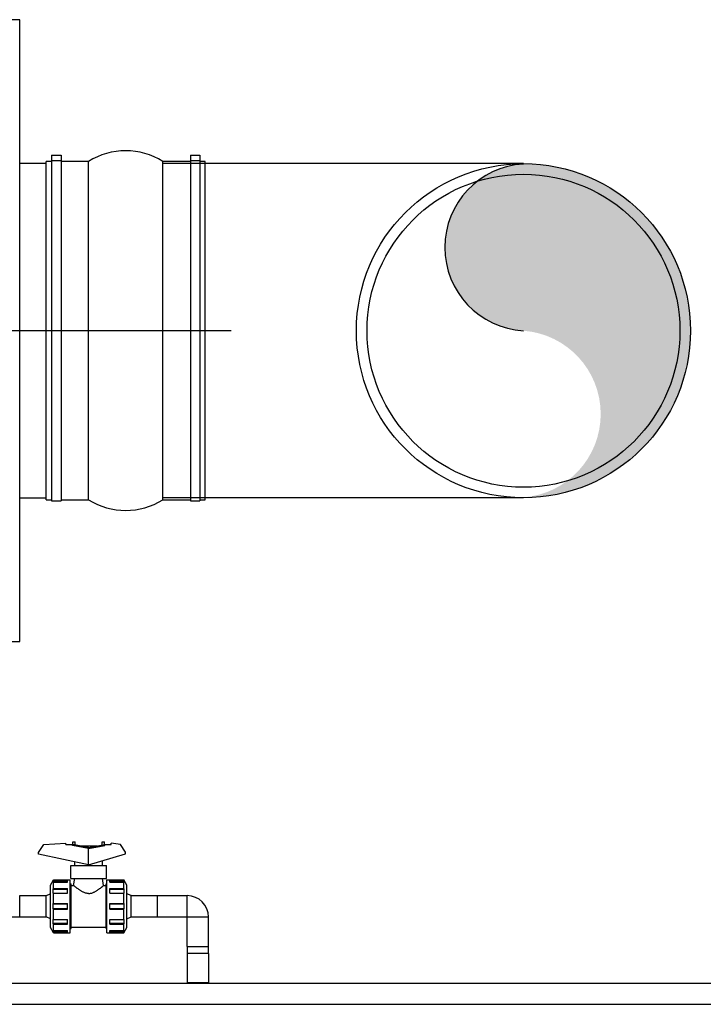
# Model space of a CAD drawing. Header units: metres. Extents: x -270273 to 328371, y -146885 to 591473.
# Tile 229 of 256: x 154802 to 155446, y -8930 to -8002. Entities that reach past the tile are written whole.
import ezdxf

# ---------------------------------------------------------------- set-up
doc = ezdxf.new("R2010")
doc.units = ezdxf.units.M
doc.layers.get('0').update_dxf_attribs({"color": 151})
doc.layers.add('Iv-status-nieuw', color=170, linetype='Continuous')

# ---------------------------------------------------------------- blocks, each defined once
blk = doc.blocks.new('Ventilator 2 A.Z.')
for p, q in [((68399.7, -8940.24), (68389.7, -8940.24)), ((68399.7, -9526.24), (68399.7, -8940.24)), ((68424.7, -9075.74), (68399.7, -9075.74)), ((68424.7, -9392.74), (68424.7, -9073.74)), ((68429.7, -9073.74), (68424.7, -9073.74)), ((68429.7, -9068.05), (68438.7, -9068.05)), ((68429.7, -9068.05), (68429.7, -9073.05)), ((68429.7, -9073.05), (68429.7, -9393.74)), ((68429.7, -9073.05), (68438.7, -9073.05)), ((68438.7, -9068.05), (68438.7, -9073.05)), ((68438.7, -9073.05), (68438.7, -9393.74)), ((68464.7, -9073.74), (68438.7, -9073.74)), ((68464.7, -9392.74), (68464.7, -9073.74)), ((68534.7, -9392.74), (68534.7, -9073.74)), ((68560.7, -9073.74), (68534.7, -9073.74)), ((68560.7, -9068.05), (68569.7, -9068.05)), ((68560.7, -9068.05), (68560.7, -9073.05)), ((68560.7, -9073.05), (68560.7, -9393.74)), ((68560.7, -9073.05), (68569.7, -9073.05)), ((68569.7, -9068.05), (68569.7, -9073.05)), ((68569.7, -9073.05), (68569.7, -9393.74)), ((68574.7, -9073.74), (68569.7, -9073.74)), ((68574.7, -9392.74), (68574.7, -9073.74)), ((67746.63, -9233.24), (68599.15, -9233.24)), ((68399.7, -9390.74), (68424.7, -9390.74)), ((68424.7, -9392.74), (68429.7, -9392.74)), ((68429.7, -9393.74), (68438.7, -9393.74)), ((68438.7, -9392.74), (68464.7, -9392.74)), ((68534.7, -9392.74), (68560.7, -9392.74)), ((68560.7, -9393.74), (68569.7, -9393.74)), ((68569.7, -9392.74), (68574.7, -9392.74)), ((68389.7, -9526.24), (68399.7, -9526.24))]:
    blk.add_line(p, q)
for centre, start, end in [((68499.7, -9129.99), 58.10921, 121.89079), ((68499.7, -9336.49), 238.10921, 301.89079)]:
    blk.add_arc(centre, 66.25, start, end)
blk = doc.blocks.new('Knie 90 PE100 d20')
for p, q in [((64142.95, -6144.89), (64170.85, -6144.89)), ((64142.95, -6164.89), (64142.95, -6144.89)), ((64170.85, -6164.89), (64170.85, -6144.89)), ((64142.95, -6164.89), (64170.85, -6164.89)), ((64170.95, -6164.99), (64190.95, -6164.99)), ((64170.95, -6192.89), (64170.95, -6164.99)), ((64190.95, -6192.89), (64190.95, -6164.99)), ((64170.95, -6192.89), (64190.95, -6192.89))]:
    blk.add_line(p, q)
for radius, start, end in [(20.1, 0, 90), (0.1, 359.99956, 90.00022)]:
    blk.add_arc((64170.85, -6164.99), radius, start, end)
blk = doc.blocks.new('PE SDR11 Afsluiter DN15')
for p, q in [((61428.29, -9195.37), (61430.59, -9195.37)), ((61428.29, -9197.95), (61428.29, -9195.37)), ((61430.59, -9198.36), (61430.59, -9195.37)), ((61455.99, -9195.37), (61458.29, -9195.37)), ((61455.99, -9198.36), (61455.99, -9195.37)), ((61458.29, -9197.95), (61458.29, -9195.37)), ((61396.09, -9205.24), (61401.06, -9197.87)), ((61396.09, -9207.11), (61396.09, -9205.24)), ((61401.06, -9197.87), (61421.73, -9196.57)), ((61421.73, -9197.87), (61421.73, -9196.57)), ((61421.73, -9197.87), (61427.98, -9197.87)), ((61427.98, -9198.87), (61427.98, -9197.87)), ((61443.29, -9201.57), (61427.98, -9198.87)), ((61443.29, -9200.6), (61427.99, -9197.9)), ((61427.99, -9198.87), (61427.99, -9197.9)), ((61435.64, -9199.25), (61450.94, -9199.25)), ((61443.29, -9200.6), (61458.59, -9197.9)), ((61443.29, -9201.57), (61458.6, -9198.87)), ((61443.29, -9216.97), (61443.29, -9200.6)), ((61458.59, -9198.87), (61458.59, -9197.9)), ((61458.6, -9197.87), (61464.7, -9197.87)), ((61458.6, -9198.87), (61458.6, -9197.87)), ((61473.5, -9197.87), (61464.7, -9196.57)), ((61464.7, -9197.87), (61464.7, -9196.57)), ((61478.09, -9204.93), (61473.5, -9197.87)), ((61478.09, -9206.73), (61478.09, -9204.93)), ((61443.29, -9216.97), (61396.09, -9207.11)), ((61430.29, -9217.77), (61430.29, -9214.25)), ((61443.29, -9216.97), (61478.09, -9206.73)), ((61456.29, -9217.77), (61456.29, -9213.14)), ((61426.59, -9217.77), (61459.99, -9217.77)), ((61426.59, -9229.97), (61426.59, -9217.77)), ((61459.99, -9229.97), (61459.99, -9217.77)), ((61407.29, -9236.07), (61410.18, -9231.07)), ((61409.74, -9233), (61409.75, -9232.77)), ((61409.75, -9233.24), (61409.74, -9233)), ((61409.75, -9232.77), (61409.77, -9232.54)), ((61409.77, -9233.47), (61409.75, -9233.24)), ((61409.77, -9232.54), (61409.8, -9232.31)), ((61409.8, -9233.7), (61409.77, -9233.47)), ((61409.8, -9232.31), (61409.87, -9232.19)), ((61409.8, -9232.31), (61423.32, -9232.31)), ((61409.87, -9232.19), (61409.93, -9232.07)), ((61409.87, -9233.63), (61409.93, -9233.56)), ((61409.93, -9232.07), (61409.99, -9231.95)), ((61409.93, -9233.56), (61409.99, -9233.49)), ((61409.99, -9231.95), (61410.05, -9231.83)), ((61409.99, -9233.49), (61410.05, -9233.43)), ((61410.05, -9231.83), (61410.11, -9231.71)), ((61410.05, -9233.43), (61410.11, -9233.36)), ((61410.11, -9231.71), (61410.18, -9231.59)), ((61410.11, -9233.36), (61410.18, -9233.29)), ((61410.18, -9231.07), (61425.99, -9231.07)), ((61410.18, -9231.59), (61410.18, -9231.07)), ((61410.18, -9231.59), (61423.32, -9231.59)), ((61410.18, -9233.29), (61423.32, -9233.29)), ((61410.18, -9239.24), (61410.18, -9233.29)), ((61423.32, -9233.29), (61423.32, -9231.59)), ((61425.99, -9281.07), (61425.99, -9231.07)), ((61426.59, -9229.97), (61459.99, -9229.97)), ((61429.14, -9236.47), (61430.29, -9229.97)), ((61457.44, -9236.47), (61456.29, -9229.97)), ((61460.59, -9231.07), (61476.4, -9231.07)), ((61460.59, -9281.07), (61460.59, -9231.07)), ((61463.26, -9231.59), (61476.4, -9231.59)), ((61463.26, -9233.29), (61463.26, -9231.59)), ((61463.26, -9232.31), (61476.78, -9232.31)), ((61463.26, -9233.29), (61476.4, -9233.29)), ((61479.29, -9236.07), (61476.4, -9231.07)), ((61476.4, -9231.59), (61476.4, -9231.07)), ((61476.47, -9231.71), (61476.4, -9231.59)), ((61476.47, -9233.36), (61476.4, -9233.29)), ((61476.4, -9239.24), (61476.4, -9233.29)), ((61476.53, -9231.83), (61476.47, -9231.71)), ((61476.53, -9233.43), (61476.47, -9233.36)), ((61476.59, -9231.95), (61476.53, -9231.83)), ((61476.59, -9233.49), (61476.53, -9233.43)), ((61476.65, -9232.07), (61476.59, -9231.95)), ((61476.65, -9233.56), (61476.59, -9233.49)), ((61476.72, -9232.19), (61476.65, -9232.07)), ((61476.72, -9233.63), (61476.65, -9233.56)), ((61476.78, -9232.31), (61476.72, -9232.19)), ((61476.81, -9232.54), (61476.78, -9232.31)), ((61476.78, -9233.7), (61476.81, -9233.47)), ((61476.83, -9232.77), (61476.81, -9232.54)), ((61476.81, -9233.47), (61476.83, -9233.24)), ((61476.84, -9233), (61476.83, -9232.77)), ((61476.83, -9233.24), (61476.84, -9233)), ((61407.29, -9276.07), (61407.29, -9236.07)), ((61409.74, -9241.81), (61409.75, -9241.21)), ((61409.75, -9242.42), (61409.74, -9241.81)), ((61409.75, -9241.21), (61409.77, -9240.6)), ((61409.77, -9243.03), (61409.75, -9242.42)), ((61409.77, -9240.6), (61409.8, -9239.99)), ((61409.8, -9233.7), (61409.87, -9233.63)), ((61409.8, -9239.99), (61409.87, -9239.87)), ((61409.8, -9239.99), (61423.32, -9239.99)), ((61409.87, -9239.87), (61409.93, -9239.74)), ((61409.93, -9239.74), (61409.99, -9239.62)), ((61409.99, -9239.62), (61410.05, -9239.49)), ((61410.05, -9239.49), (61410.11, -9239.36)), ((61410.11, -9239.36), (61410.18, -9239.24)), ((61410.18, -9239.24), (61423.32, -9239.24)), ((61423.32, -9243.69), (61423.32, -9239.24)), ((61425.99, -9235.07), (61426.79, -9235.07)), ((61426.79, -9277.07), (61426.79, -9235.07)), ((61426.79, -9236.47), (61429.14, -9236.47)), ((61429.16, -9236.48), (61429.14, -9236.47)), ((61429.19, -9236.51), (61429.16, -9236.48)), ((61429.26, -9236.56), (61429.19, -9236.51)), ((61429.35, -9236.64), (61429.26, -9236.56)), ((61429.46, -9236.73), (61429.35, -9236.64)), ((61429.6, -9236.85), (61429.46, -9236.73)), ((61429.77, -9236.98), (61429.6, -9236.85)), ((61429.96, -9237.14), (61429.77, -9236.98)), ((61430.17, -9237.31), (61429.96, -9237.14)), ((61430.41, -9237.5), (61430.17, -9237.31)), ((61430.67, -9237.71), (61430.41, -9237.5)), ((61430.95, -9237.93), (61430.67, -9237.71)), ((61431.25, -9238.16), (61430.95, -9237.93)), ((61431.56, -9238.41), (61431.25, -9238.16)), ((61431.89, -9238.66), (61431.56, -9238.41)), ((61432.24, -9238.93), (61431.89, -9238.66)), ((61432.59, -9239.2), (61432.24, -9238.93)), ((61432.96, -9239.47), (61432.59, -9239.2)), ((61433.34, -9239.75), (61432.96, -9239.47)), ((61433.74, -9240.03), (61433.34, -9239.75)), ((61434.15, -9240.32), (61433.74, -9240.03)), ((61434.58, -9240.62), (61434.15, -9240.32)), ((61435.03, -9240.92), (61434.58, -9240.62)), ((61435.49, -9241.22), (61435.03, -9240.92)), ((61435.97, -9241.52), (61435.49, -9241.22)), ((61436.46, -9241.82), (61435.97, -9241.52)), ((61436.97, -9242.11), (61436.46, -9241.82)), ((61437.49, -9242.39), (61436.97, -9242.11)), ((61438.02, -9242.66), (61437.49, -9242.39)), ((61438.56, -9242.92), (61438.02, -9242.66)), ((61448.02, -9242.92), (61448.56, -9242.66)), ((61448.56, -9242.66), (61449.09, -9242.39)), ((61449.09, -9242.39), (61449.61, -9242.11)), ((61449.61, -9242.11), (61450.12, -9241.82)), ((61450.12, -9241.82), (61450.61, -9241.52)), ((61450.61, -9241.52), (61451.09, -9241.22)), ((61451.09, -9241.22), (61451.55, -9240.92)), ((61451.55, -9240.92), (61452, -9240.62)), ((61452, -9240.62), (61452.43, -9240.32)), ((61452.43, -9240.32), (61452.85, -9240.03)), ((61452.85, -9240.03), (61453.24, -9239.75)), ((61453.24, -9239.75), (61453.62, -9239.47)), ((61453.62, -9239.47), (61453.99, -9239.2)), ((61453.99, -9239.2), (61454.34, -9238.93)), ((61454.34, -9238.93), (61454.69, -9238.66)), ((61454.69, -9238.66), (61455.02, -9238.41)), ((61455.02, -9238.41), (61455.34, -9238.16)), ((61455.34, -9238.16), (61455.63, -9237.93)), ((61455.63, -9237.93), (61455.91, -9237.71)), ((61455.91, -9237.71), (61456.17, -9237.5)), ((61456.17, -9237.5), (61456.41, -9237.31)), ((61456.41, -9237.31), (61456.62, -9237.14)), ((61456.62, -9237.14), (61456.81, -9236.98)), ((61456.81, -9236.98), (61456.98, -9236.85)), ((61456.98, -9236.85), (61457.12, -9236.73)), ((61457.12, -9236.73), (61457.23, -9236.64)), ((61457.23, -9236.64), (61457.32, -9236.56)), ((61457.32, -9236.56), (61457.39, -9236.51)), ((61457.39, -9236.51), (61457.42, -9236.48)), ((61457.42, -9236.48), (61457.44, -9236.47)), ((61457.44, -9236.47), (61459.79, -9236.47)), ((61459.79, -9235.07), (61460.59, -9235.07)), ((61459.79, -9277.07), (61459.79, -9235.07)), ((61463.26, -9239.24), (61476.4, -9239.24)), ((61463.26, -9243.69), (61463.26, -9239.24)), ((61463.26, -9239.99), (61476.78, -9239.99)), ((61476.47, -9239.36), (61476.4, -9239.24)), ((61476.53, -9239.49), (61476.47, -9239.36)), ((61476.59, -9239.62), (61476.53, -9239.49)), ((61476.65, -9239.74), (61476.59, -9239.62)), ((61476.72, -9239.87), (61476.65, -9239.74)), ((61476.78, -9233.7), (61476.72, -9233.63)), ((61476.78, -9239.99), (61476.72, -9239.87)), ((61476.81, -9240.6), (61476.78, -9239.99)), ((61476.83, -9241.21), (61476.81, -9240.6)), ((61476.81, -9243.03), (61476.83, -9242.42)), ((61476.84, -9241.81), (61476.83, -9241.21)), ((61476.83, -9242.42), (61476.84, -9241.81)), ((61479.29, -9276.07), (61479.29, -9236.07)), ((61378.29, -9246.07), (61403.29, -9246.07)), ((61378.29, -9266.07), (61378.29, -9246.07)), ((61403.29, -9246.07), (61407.29, -9244.32)), ((61403.29, -9266.07), (61403.29, -9246.07)), ((61409.8, -9243.63), (61409.77, -9243.03)), ((61409.87, -9243.64), (61409.8, -9243.63)), ((61409.8, -9243.63), (61423.32, -9243.63)), ((61409.93, -9243.65), (61409.87, -9243.64)), ((61409.99, -9243.66), (61409.93, -9243.65)), ((61410.05, -9243.67), (61409.99, -9243.66)), ((61410.11, -9243.68), (61410.05, -9243.67)), ((61410.18, -9243.69), (61410.11, -9243.68)), ((61410.18, -9243.69), (61423.32, -9243.69)), ((61410.18, -9253.32), (61410.18, -9243.69)), ((61439.12, -9243.16), (61438.56, -9242.92)), ((61439.68, -9243.37), (61439.12, -9243.16)), ((61440.26, -9243.57), (61439.68, -9243.37)), ((61440.84, -9243.73), (61440.26, -9243.57)), ((61441.44, -9243.87), (61440.84, -9243.73)), ((61442.05, -9243.97), (61441.44, -9243.87)), ((61442.66, -9244.03), (61442.05, -9243.97)), ((61443.29, -9244.05), (61442.66, -9244.03)), ((61443.29, -9244.05), (61443.92, -9244.03)), ((61443.92, -9244.03), (61444.53, -9243.97)), ((61444.53, -9243.97), (61445.14, -9243.87)), ((61445.14, -9243.87), (61445.74, -9243.73)), ((61445.74, -9243.73), (61446.32, -9243.57)), ((61446.32, -9243.57), (61446.9, -9243.37)), ((61446.9, -9243.37), (61447.46, -9243.16)), ((61447.46, -9243.16), (61448.02, -9242.92)), ((61463.26, -9243.63), (61476.78, -9243.63)), ((61463.26, -9243.69), (61476.4, -9243.69)), ((61476.4, -9243.69), (61476.47, -9243.68)), ((61476.4, -9253.32), (61476.4, -9243.69)), ((61476.47, -9243.68), (61476.53, -9243.67)), ((61476.53, -9243.67), (61476.59, -9243.66)), ((61476.59, -9243.66), (61476.65, -9243.65)), ((61476.65, -9243.65), (61476.72, -9243.64)), ((61476.72, -9243.64), (61476.78, -9243.63)), ((61476.78, -9243.63), (61476.81, -9243.03)), ((61483.29, -9246.07), (61479.29, -9244.32)), ((61483.29, -9246.07), (61508.29, -9246.07)), ((61483.29, -9266.07), (61483.29, -9246.07)), ((61508.29, -9266.07), (61508.29, -9246.07)), ((61409.74, -9256.07), (61409.75, -9255.32)), ((61409.75, -9256.82), (61409.74, -9256.07)), ((61409.75, -9255.32), (61409.77, -9254.57)), ((61409.77, -9257.57), (61409.75, -9256.82)), ((61409.77, -9254.57), (61409.8, -9253.82)), ((61409.8, -9258.32), (61409.77, -9257.57)), ((61409.8, -9253.82), (61409.87, -9253.74)), ((61409.8, -9253.82), (61423.32, -9253.82)), ((61409.87, -9258.4), (61409.8, -9258.32)), ((61409.8, -9258.32), (61423.32, -9258.32)), ((61409.87, -9253.74), (61409.93, -9253.65)), ((61409.93, -9258.48), (61409.87, -9258.4)), ((61409.93, -9253.65), (61409.99, -9253.57)), ((61409.99, -9258.57), (61409.93, -9258.48)), ((61409.99, -9253.57), (61410.05, -9253.48)), ((61410.05, -9258.65), (61409.99, -9258.57)), ((61410.05, -9253.48), (61410.11, -9253.4)), ((61410.11, -9258.74), (61410.05, -9258.65)), ((61410.11, -9253.4), (61410.18, -9253.32)), ((61410.18, -9258.82), (61410.11, -9258.74)), ((61410.18, -9253.32), (61423.32, -9253.32)), ((61410.18, -9258.82), (61423.32, -9258.82)), ((61410.18, -9268.45), (61410.18, -9258.82)), ((61423.32, -9258.82), (61423.32, -9253.32)), ((61463.26, -9253.32), (61476.4, -9253.32)), ((61463.26, -9258.82), (61463.26, -9253.32)), ((61463.26, -9253.82), (61476.78, -9253.82)), ((61463.26, -9258.32), (61476.78, -9258.32)), ((61463.26, -9258.82), (61476.4, -9258.82)), ((61476.47, -9253.4), (61476.4, -9253.32)), ((61476.4, -9258.82), (61476.47, -9258.74)), ((61476.4, -9268.45), (61476.4, -9258.82)), ((61476.53, -9253.48), (61476.47, -9253.4)), ((61476.47, -9258.74), (61476.53, -9258.65)), ((61476.59, -9253.57), (61476.53, -9253.48)), ((61476.53, -9258.65), (61476.59, -9258.57)), ((61476.65, -9253.65), (61476.59, -9253.57)), ((61476.59, -9258.57), (61476.65, -9258.48)), ((61476.72, -9253.74), (61476.65, -9253.65)), ((61476.65, -9258.48), (61476.72, -9258.4)), ((61476.78, -9253.82), (61476.72, -9253.74)), ((61476.72, -9258.4), (61476.78, -9258.32)), ((61476.81, -9254.57), (61476.78, -9253.82)), ((61476.78, -9258.32), (61476.81, -9257.57)), ((61476.83, -9255.32), (61476.81, -9254.57)), ((61476.81, -9257.57), (61476.83, -9256.82)), ((61476.84, -9256.07), (61476.83, -9255.32)), ((61476.83, -9256.82), (61476.84, -9256.07)), ((61378.29, -9266.07), (61403.29, -9266.07)), ((61407.29, -9267.82), (61403.29, -9266.07)), ((61409.74, -9270.32), (61409.75, -9269.72)), ((61409.75, -9270.93), (61409.74, -9270.32)), ((61409.75, -9269.72), (61409.77, -9269.11)), ((61409.77, -9269.11), (61409.8, -9268.5)), ((61409.8, -9268.5), (61409.87, -9268.49)), ((61409.8, -9268.5), (61423.32, -9268.5)), ((61409.87, -9268.49), (61409.93, -9268.48)), ((61409.93, -9268.48), (61409.99, -9268.47)), ((61409.99, -9268.47), (61410.05, -9268.47)), ((61410.05, -9268.47), (61410.11, -9268.46)), ((61410.11, -9268.46), (61410.18, -9268.45)), ((61410.18, -9268.45), (61423.32, -9268.45)), ((61423.32, -9272.9), (61423.32, -9268.45)), ((61463.26, -9268.45), (61476.4, -9268.45)), ((61463.26, -9272.9), (61463.26, -9268.45)), ((61463.26, -9268.5), (61476.78, -9268.5)), ((61476.47, -9268.46), (61476.4, -9268.45)), ((61476.53, -9268.47), (61476.47, -9268.46)), ((61476.59, -9268.47), (61476.53, -9268.47)), ((61476.65, -9268.48), (61476.59, -9268.47)), ((61476.72, -9268.49), (61476.65, -9268.48)), ((61476.78, -9268.5), (61476.72, -9268.49)), ((61476.81, -9269.11), (61476.78, -9268.5)), ((61476.83, -9269.72), (61476.81, -9269.11)), ((61476.84, -9270.32), (61476.83, -9269.72)), ((61476.83, -9270.93), (61476.84, -9270.32)), ((61479.29, -9267.82), (61483.29, -9266.07)), ((61483.29, -9266.07), (61508.29, -9266.07)), ((61410.18, -9281.07), (61407.29, -9276.07)), ((61409.74, -9279.13), (61409.75, -9278.9)), ((61409.75, -9279.36), (61409.74, -9279.13)), ((61409.77, -9271.53), (61409.75, -9270.93)), ((61409.75, -9278.9), (61409.77, -9278.67)), ((61409.77, -9279.59), (61409.75, -9279.36)), ((61409.8, -9272.14), (61409.77, -9271.53)), ((61409.77, -9278.67), (61409.8, -9278.44)), ((61409.8, -9279.83), (61409.77, -9279.59)), ((61409.87, -9272.27), (61409.8, -9272.14)), ((61409.8, -9272.14), (61423.32, -9272.14)), ((61409.87, -9278.5), (61409.8, -9278.44)), ((61409.87, -9279.95), (61409.8, -9279.83)), ((61409.8, -9279.83), (61423.32, -9279.83)), ((61409.93, -9272.39), (61409.87, -9272.27)), ((61409.93, -9278.57), (61409.87, -9278.5)), ((61409.93, -9280.07), (61409.87, -9279.95)), ((61409.99, -9272.52), (61409.93, -9272.39)), ((61409.99, -9278.64), (61409.93, -9278.57)), ((61410.05, -9272.64), (61409.99, -9272.52)), ((61410.05, -9278.71), (61409.99, -9278.64)), ((61410.11, -9272.77), (61410.05, -9272.64)), ((61410.11, -9278.78), (61410.05, -9278.71)), ((61410.18, -9272.9), (61410.11, -9272.77)), ((61410.18, -9278.85), (61410.11, -9278.78)), ((61410.18, -9272.9), (61423.32, -9272.9)), ((61410.18, -9278.85), (61410.18, -9272.9)), ((61410.18, -9278.85), (61423.32, -9278.85)), ((61423.32, -9280.55), (61423.32, -9278.85)), ((61425.99, -9277.07), (61426.79, -9277.07)), ((61426.79, -9275.67), (61431.34, -9275.67)), ((61431.34, -9275.67), (61459.79, -9275.67)), ((61459.79, -9277.07), (61460.59, -9277.07)), ((61463.26, -9272.14), (61476.78, -9272.14)), ((61463.26, -9272.9), (61476.4, -9272.9)), ((61463.26, -9278.85), (61476.4, -9278.85)), ((61463.26, -9280.55), (61463.26, -9278.85)), ((61463.26, -9279.83), (61476.78, -9279.83)), ((61476.4, -9272.9), (61476.47, -9272.77)), ((61476.4, -9278.85), (61476.4, -9272.9)), ((61476.4, -9281.07), (61479.29, -9276.07)), ((61476.4, -9278.85), (61476.47, -9278.78)), ((61476.47, -9272.77), (61476.53, -9272.64)), ((61476.47, -9278.78), (61476.53, -9278.71)), ((61476.53, -9272.64), (61476.59, -9272.52)), ((61476.53, -9278.71), (61476.59, -9278.64)), ((61476.59, -9272.52), (61476.65, -9272.39)), ((61476.59, -9278.64), (61476.65, -9278.57)), ((61476.65, -9272.39), (61476.72, -9272.27)), ((61476.65, -9278.57), (61476.72, -9278.5)), ((61476.65, -9280.07), (61476.72, -9279.95)), ((61476.72, -9272.27), (61476.78, -9272.14)), ((61476.72, -9278.5), (61476.78, -9278.44)), ((61476.72, -9279.95), (61476.78, -9279.83)), ((61476.78, -9272.14), (61476.81, -9271.53)), ((61476.81, -9278.67), (61476.78, -9278.44)), ((61476.78, -9279.83), (61476.81, -9279.59)), ((61476.81, -9271.53), (61476.83, -9270.93)), ((61476.83, -9278.9), (61476.81, -9278.67)), ((61476.81, -9279.59), (61476.83, -9279.36)), ((61476.84, -9279.13), (61476.83, -9278.9)), ((61476.83, -9279.36), (61476.84, -9279.13)), ((61409.99, -9280.19), (61409.93, -9280.07)), ((61410.05, -9280.31), (61409.99, -9280.19)), ((61410.11, -9280.43), (61410.05, -9280.31)), ((61410.18, -9280.55), (61410.11, -9280.43)), ((61410.18, -9280.55), (61423.32, -9280.55)), ((61410.18, -9281.07), (61410.18, -9280.55)), ((61410.18, -9281.07), (61425.99, -9281.07)), ((61460.59, -9281.07), (61476.4, -9281.07)), ((61463.26, -9280.55), (61476.4, -9280.55)), ((61476.4, -9280.55), (61476.47, -9280.43)), ((61476.4, -9281.07), (61476.4, -9280.55)), ((61476.47, -9280.43), (61476.53, -9280.31)), ((61476.53, -9280.31), (61476.59, -9280.19)), ((61476.59, -9280.19), (61476.65, -9280.07))]:
    blk.add_line(p, q)

msp = doc.modelspace()

# ---------------------------------------------------------------- hatches: boundary and pattern name
at = {"layer": 'Iv-status-nieuw', "true_color": 0x636466}
h = msp.add_hatch(color=251, dxfattribs=at)
h.dxf.hatch_style = 1
h.paths.add_polyline_path([(155276.8289, -8138.2905, 0.94390977), (155276.8289, -8295.3291)])
h.paths.add_polyline_path([(155276.8289, -8138.2905), (155276.8289, -8295.3291), (155433.8676, -8295.3291, 0.41421356)])
h.paths.add_polyline_path([(155433.8676, -8295.3291), (155276.8289, -8295.3291, -0.92743697), (155276.8289, -8452.3677, 0.41421356)])

# ---------------------------------------------------------------- linework, layer by layer
at = {"layer": 'Iv-status-nieuw'}
for p, q in [((155276.8289, -8137.8291), (154936.8289, -8137.8291)), ((155276.8289, -8452.8291), (154936.8289, -8452.8291)), ((154801.8289, -8847.7867), (154801.8289, -8827.7867)), ((154651.8289, -8847.7867), (154801.8289, -8847.7867)), ((154959.8289, -8875.7867), (154959.8289, -8882.1867)), ((154979.8289, -8882.1867), (154979.8289, -8875.7867)), ((154979.8289, -8882.1867), (154959.8289, -8882.1867)), ((154959.8289, -8882.1867), (154959.8289, -8910.0867)), ((154979.8289, -8882.1867), (154979.8289, -8910.0867)), ((154621.8289, -8910.1867), (155633.3289, -8910.1867)), ((154979.8289, -8910.0867), (154959.8289, -8910.0867)), ((154621.8289, -8930.1867), (155633.3289, -8930.1867))]:
    msp.add_line(p, q, dxfattribs=at)
for radius in [157.5, 147.5]:
    msp.add_circle((155276.8289, -8295.3291), radius, dxfattribs=at)
for centre, radius, start, end in [((155281.364, -8216.8098), 78.6502, 93.3055465, 266.6944535), ((154979.9289, -8910.0867), 20.1, 180, 180.2850548), ((154979.9289, -8910.0867), 0.1, 179.9995629, 270.0002186)]:
    msp.add_arc(centre, radius, start, end, dxfattribs=at)

# ---------------------------------------------------------------- block references
for name, p in [('Ventilator 2 A.Z.', (86402.1243, 938.0517)), ('PE SDR11 Afsluiter DN15', (93423.5385, 418.2811)), ('Knie 90 PE100 d20', (90788.8826, -2682.8977))]:
    msp.add_blockref(name, p, dxfattribs=at)

doc.saveas('drawing.dxf')
